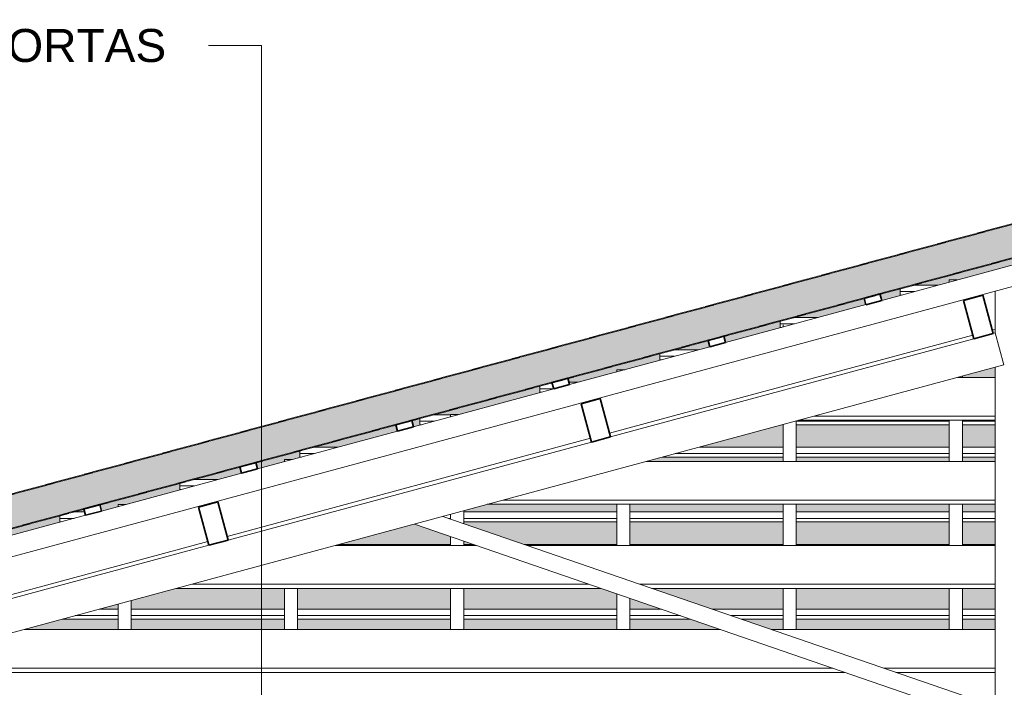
# Model space of a CAD drawing. Header units: millimetres. Extents: x -32613 to 52917, y -2150 to 8528.
# Tile 21 of 256: x 15773 to 18756, y 5299 to 7321. Entities that reach past the tile are written whole.
import ezdxf

# ---------------------------------------------------------------- set-up
doc = ezdxf.new("R2010")
doc.units = ezdxf.units.MM
doc.linetypes.add('_Tracejado médio', pattern=[4, 3, -1])
for name, color, linetype, lineweight in [('A-GENM', 13, 'Continuous', 18), ('A-GLAZ-CWMG', 51, 'Continuous', 18), ('A-ROOF', 132, 'Continuous', 25), ('A-ROOF-PATT', 132, 'Continuous', 25), ('G-ANNO-TEXT', 231, 'Continuous', 9)]:
    doc.layers.add(name, color=color, linetype=linetype, lineweight=lineweight)
doc.styles.add('Arial_3', font='arial.ttf', dxfattribs={"height": 100})

# ---------------------------------------------------------------- blocks, each defined once
blk = doc.blocks.new('Rectangular Mullion - 6x12 cm-3934083-CORTE B - MANTER _ DEMOLIR')
at = {"layer": 'A-GLAZ-CWMG'}
for p, q in [((-105.4, 5728.7), (322.7, 5728.7)), ((476.3, 5728.7), (1893.8, 5728.7)), ((663.3, 5611.5), (-539.8, 5611.5)), ((1893.8, 5611.5), (816.9, 5611.5)), ((-586.9, 5598.7), (700.2, 5598.7)), ((853.8, 5598.7), (1893.8, 5598.7))]:
    blk.add_line(p, q, dxfattribs=at)
blk = doc.blocks.new('Rectangular Mullion - 6x12 cm-3934084-CORTE B - MANTER _ DEMOLIR')
at = {"layer": 'A-GLAZ-CWMG'}
for p, q in [((836.9, 5983.2), (1893.8, 5983.2)), ((355.4, 5853.2), (1893.8, 5853.2)), ((1893.8, 5865.9), (402.5, 5865.9))]:
    blk.add_line(p, q, dxfattribs=at)
blk = doc.blocks.new('Rectangular Mullion - 6x12 cm-3934012-CORTE B - MANTER _ DEMOLIR')
at = {"layer": 'A-GLAZ-CWMG', "lineweight": 35}
for p, q in [((-461, 5860.6), (-519, 5845)), ((-429.8, 5744.8), (-461, 5860.6)), ((-519, 5845), (-487.7, 5729.1)), ((-487.7, 5729.1), (-429.8, 5744.8))]:
    blk.add_line(p, q, dxfattribs=at)
blk = doc.blocks.new('Rectangular Mullion - 2x5 cm-4253628-CORTE B - MANTER _ DEMOLIR')
at = {"layer": 'A-GLAZ-CWMG'}
for p, q in [((-820.5, 5535.7), (-762.9, 5535.7)), ((-722.9, 5535.7), (-259.4, 5535.7)), ((-219.4, 5535.7), (244.1, 5535.7)), ((284.1, 5535.7), (747.5, 5535.7)), ((787.5, 5535.7), (883.4, 5535.7)), ((1037, 5535.7), (1251, 5535.7)), ((1291, 5535.7), (1754.5, 5535.7)), ((1794.5, 5535.7), (1893.8, 5535.7)), ((-932.2, 5505.5), (-762.9, 5505.5)), ((-762.9, 5516.1), (-892.9, 5516.1)), ((-259.4, 5516.1), (-722.9, 5516.1)), ((-722.9, 5505.5), (-259.4, 5505.5)), ((244.1, 5516.1), (-219.4, 5516.1)), ((-219.4, 5505.5), (244.1, 5505.5)), ((747.5, 5516.1), (284.1, 5516.1)), ((284.1, 5505.5), (747.5, 5505.5)), ((940.2, 5516.1), (787.5, 5516.1)), ((787.5, 5505.5), (970.9, 5505.5)), ((1251, 5516.1), (1093.7, 5516.1)), ((1124.5, 5505.5), (1251, 5505.5)), ((1754.5, 5516.1), (1291, 5516.1)), ((1291, 5505.5), (1754.5, 5505.5)), ((1893.8, 5516.1), (1794.5, 5516.1)), ((1794.5, 5505.5), (1893.8, 5505.5))]:
    blk.add_line(p, q, dxfattribs=at)
blk = doc.blocks.new('Rectangular Mullion - 2x5 cm-4253648-CORTE B - MANTER _ DEMOLIR')
at = {"layer": 'A-GLAZ-CWMG'}
for p, q in [((-93.4, 5732), (244.1, 5732)), ((284.1, 5732), (313.3, 5732)), ((466.9, 5732), (747.5, 5732)), ((787.5, 5732), (1251, 5732)), ((1291, 5732), (1754.5, 5732)), ((1794.5, 5732), (1893.8, 5732))]:
    blk.add_line(p, q, dxfattribs=at)
blk = doc.blocks.new('Rectangular Mullion - 2x5 cm-4253649-CORTE B - MANTER _ DEMOLIR')
at = {"layer": 'A-GLAZ-CWMG'}
for p, q in [((-939.3, 5810.6), (-939.3, 5819.5)), ((-900, 5830.1), (-864.1, 5830.1)), ((284.1, 5830.1), (747.5, 5830.1)), ((787.5, 5830.1), (1251, 5830.1)), ((1291, 5830.1), (1754.5, 5830.1)), ((1794.5, 5830.1), (1893.8, 5830.1)), ((-939.3, 5800), (-939.3, 5810.6)), ((-895.7, 5810.6), (-939.3, 5810.6)), ((-939.3, 5800), (-935, 5800)), ((244.1, 5810.6), (238.6, 5810.6)), ((747.5, 5810.6), (284.1, 5810.6)), ((284.1, 5800), (747.5, 5800)), ((1251, 5810.6), (787.5, 5810.6)), ((787.5, 5800), (1251, 5800)), ((1754.5, 5810.6), (1291, 5810.6)), ((1291, 5800), (1754.5, 5800)), ((1893.8, 5810.6), (1794.5, 5810.6)), ((1794.5, 5800), (1893.8, 5800))]:
    blk.add_line(p, q, dxfattribs=at)
blk = doc.blocks.new('Rectangular Mullion - 2x5 cm-4253650-CORTE B - MANTER _ DEMOLIR')
at = {"layer": 'A-GLAZ-CWMG'}
for p, q in [((-575.7, 5908.7), (-575.7, 5917.7)), ((-575.7, 5898.1), (-575.7, 5908.7)), ((-532.2, 5908.7), (-575.7, 5908.7)), ((-536.5, 5928.3), (-459.8, 5928.3)), ((-575.7, 5898.1), (-571.5, 5898.1))]:
    blk.add_line(p, q, dxfattribs=at)
blk = doc.blocks.new('Rectangular Mullion - 2x5 cm-4253651-CORTE B - MANTER _ DEMOLIR')
at = {"layer": 'A-GLAZ-CWMG'}
for p, q in [((-172.9, 6026.4), (-96.3, 6026.4)), ((997.2, 6026.4), (1251, 6026.4)), ((1291, 6026.4), (1754.5, 6026.4)), ((1794.5, 6026.4), (1893.8, 6026.4)), ((-212.2, 6006.9), (-212.2, 6015.8)), ((-212.2, 5996.3), (-212.2, 6006.9)), ((-168.7, 6006.9), (-212.2, 6006.9)), ((-212.2, 5996.3), (-207.9, 5996.3)), ((885.5, 5996.3), (1251, 5996.3)), ((1251, 6006.9), (924.8, 6006.9)), ((1754.5, 6006.9), (1291, 6006.9)), ((1291, 5996.3), (1754.5, 5996.3)), ((1893.8, 6006.9), (1794.5, 6006.9)), ((1794.5, 5996.3), (1893.8, 5996.3))]:
    blk.add_line(p, q, dxfattribs=at)
blk = doc.blocks.new('Rectangular Mullion - 2x5 cm-4253652-CORTE B - MANTER _ DEMOLIR')
at = {"layer": 'A-GLAZ-CWMG'}
for p, q in [((151.3, 6105), (151.3, 6114)), ((190.6, 6124.6), (244.1, 6124.6)), ((151.3, 6094.4), (151.3, 6105)), ((194.9, 6105), (151.3, 6105)), ((151.3, 6094.4), (155.6, 6094.4)), ((1249, 6094.4), (1251, 6094.4)), ((1754.5, 6105), (1291, 6105)), ((1291, 6094.4), (1754.5, 6094.4)), ((1893.8, 6105), (1794.5, 6105)), ((1794.5, 6094.4), (1893.8, 6094.4))]:
    blk.add_line(p, q, dxfattribs=at)
blk = doc.blocks.new('Rectangular Mullion - 2x5 cm-4253653-CORTE B - MANTER _ DEMOLIR')
at = {"layer": 'A-GLAZ-CWMG'}
for p, q in [((514.9, 6203.2), (514.9, 6212.1)), ((602.8, 6222.7), (630.8, 6222.7)), ((514.9, 6192.6), (514.9, 6203.2)), ((556.3, 6203.2), (514.9, 6203.2)), ((514.9, 6192.6), (519.1, 6192.6))]:
    blk.add_line(p, q, dxfattribs=at)
blk = doc.blocks.new('Rectangular Mullion - 2x5 cm-4253654-CORTE B - MANTER _ DEMOLIR')
at = {"layer": 'A-GLAZ-CWMG'}
for p, q in [((878.4, 6301.4), (878.4, 6310.3)), ((878.4, 6290.8), (878.4, 6301.4)), ((921.9, 6301.4), (878.4, 6301.4)), ((917.7, 6320.9), (994.3, 6320.9)), ((3022, 6320.9), (3104.4, 6320.9)), ((3146.8, 6301.4), (3100.2, 6301.4)), ((3146.8, 6310.3), (3146.8, 6301.4)), ((3146.8, 6301.4), (3146.8, 6290.8)), ((878.4, 6290.8), (882.7, 6290.8)), ((3142.6, 6290.8), (3146.8, 6290.8))]:
    blk.add_line(p, q, dxfattribs=at)
blk = doc.blocks.new('Rectangular Mullion - 2x5 cm-4253655-CORTE B - MANTER _ DEMOLIR')
at = {"layer": 'A-GLAZ-CWMG'}
for p, q in [((1281.2, 6419.1), (1357.8, 6419.1)), ((2629.4, 6419.1), (2711.8, 6419.1)), ((1241.9, 6399.5), (1241.9, 6408.5)), ((1241.9, 6388.9), (1241.9, 6399.5)), ((1285.5, 6399.5), (1241.9, 6399.5)), ((1241.9, 6388.9), (1246.2, 6388.9)), ((2754.2, 6399.5), (2707.6, 6399.5)), ((2750, 6388.9), (2754.2, 6388.9)), ((2754.2, 6408.5), (2754.2, 6399.5)), ((2754.2, 6399.5), (2754.2, 6388.9))]:
    blk.add_line(p, q, dxfattribs=at)
blk = doc.blocks.new('Rectangular Mullion - 2x5 cm-4253656-CORTE B - MANTER _ DEMOLIR')
at = {"layer": 'A-GLAZ-CWMG'}
for p, q in [((1605.5, 6497.7), (1605.5, 6506.6)), ((1644.7, 6517.2), (1721.4, 6517.2)), ((2236.8, 6517.2), (2319.2, 6517.2)), ((2361.6, 6506.6), (2361.6, 6497.7)), ((1605.5, 6487.1), (1605.5, 6497.7)), ((1649, 6497.7), (1605.5, 6497.7)), ((1605.5, 6487.1), (1609.7, 6487.1)), ((2361.6, 6497.7), (2315, 6497.7)), ((2357.4, 6487.1), (2361.6, 6487.1)), ((2361.6, 6497.7), (2361.6, 6487.1))]:
    blk.add_line(p, q, dxfattribs=at)
blk = doc.blocks.new('Rectangular Mullion - 2x5 cm-3925777-CORTE B - MANTER _ DEMOLIR')
at = {"layer": 'A-GLAZ-CWMG', "lineweight": 35}
for p, q in [((-818.3, 5852.2), (-866.5, 5839.2)), ((-813.1, 5832.9), (-818.3, 5852.2)), ((-866.5, 5839.2), (-861.3, 5819.9)), ((-861.3, 5819.9), (-813.1, 5832.9))]:
    blk.add_line(p, q, dxfattribs=at)
blk = doc.blocks.new('Rectangular Mullion - 2x5 cm-4253658-CORTE B - MANTER _ DEMOLIR')
at = {"layer": 'A-GLAZ-CWMG', "lineweight": 35}
for p, q in [((-345.7, 5979.8), (-394, 5966.8)), ((-394, 5966.8), (-388.7, 5947.5)), ((-340.5, 5960.5), (-345.7, 5979.8)), ((-388.7, 5947.5), (-340.5, 5960.5))]:
    blk.add_line(p, q, dxfattribs=at)
blk = doc.blocks.new('Rectangular Mullion - 2x5 cm-3925782-CORTE B - MANTER _ DEMOLIR')
at = {"layer": 'A-GLAZ-CWMG', "lineweight": 35}
for p, q in [((126.9, 6107.4), (78.6, 6094.4)), ((78.6, 6094.4), (83.8, 6075.1)), ((83.8, 6075.1), (132.1, 6088.1)), ((132.1, 6088.1), (126.9, 6107.4))]:
    blk.add_line(p, q, dxfattribs=at)
blk = doc.blocks.new('Rectangular Mullion - 2x5 cm-4253659-CORTE B - MANTER _ DEMOLIR')
at = {"layer": 'A-GLAZ-CWMG', "lineweight": 35}
for p, q in [((599.5, 6235), (551.2, 6222)), ((604.7, 6215.7), (599.5, 6235)), ((551.2, 6222), (556.4, 6202.7)), ((556.4, 6202.7), (604.7, 6215.7))]:
    blk.add_line(p, q, dxfattribs=at)
blk = doc.blocks.new('Rectangular Mullion - 2x5 cm-3925787-CORTE B - MANTER _ DEMOLIR')
at = {"layer": 'A-GLAZ-CWMG', "lineweight": 35}
for p, q in [((1072.1, 6362.6), (1023.8, 6349.6)), ((1077.3, 6343.3), (1072.1, 6362.6)), ((1023.8, 6349.6), (1029, 6330.3)), ((1029, 6330.3), (1077.3, 6343.3))]:
    blk.add_line(p, q, dxfattribs=at)
blk = doc.blocks.new('Rectangular Mullion - 2x5 cm-4253660-CORTE B - MANTER _ DEMOLIR')
at = {"layer": 'A-GLAZ-CWMG', "lineweight": 35}
for p, q in [((1544.7, 6490.2), (1496.4, 6477.2)), ((1496.4, 6477.2), (1501.6, 6457.8)), ((1549.9, 6470.9), (1544.7, 6490.2)), ((1501.6, 6457.8), (1549.9, 6470.9))]:
    blk.add_line(p, q, dxfattribs=at)
blk = doc.blocks.new('Rectangular Mullion - 6x12 cm-3934085-CORTE B - MANTER _ DEMOLIR')
at = {"layer": 'A-GLAZ-CWMG'}
for p, q in [((1779.2, 6237.6), (1893.8, 6237.6)), ((2043.8, 6237.6), (2180.1, 6237.6)), ((1893.8, 6120.3), (1344.8, 6120.3)), ((2649.2, 6120.3), (2043.8, 6120.3)), ((1297.7, 6107.6), (1893.8, 6107.6)), ((2043.8, 6107.6), (2700.1, 6107.6))]:
    blk.add_line(p, q, dxfattribs=at)
blk = doc.blocks.new('Rectangular Mullion - 6x12 cm-3934014-CORTE B - MANTER _ DEMOLIR')
at = {"layer": 'A-GLAZ-CWMG', "lineweight": 35}
for p, q in [((697.5, 6173.4), (639.5, 6157.8)), ((728.8, 6057.6), (697.5, 6173.4)), ((639.5, 6157.8), (670.8, 6041.9)), ((670.8, 6041.9), (728.8, 6057.6))]:
    blk.add_line(p, q, dxfattribs=at)
blk = doc.blocks.new('Rectangular Mullion - 4x6_3-3931016-CORTE B - MANTER _ DEMOLIR')
at = {"layer": 'A-GLAZ-CWMG'}
for p, q in [((1774.5, 6532.7), (1754.5, 6532.7)), ((1754.5, 6532.7), (1754.5, 6526.2)), ((1778.9, 6532.7), (1774.5, 6532.7)), ((1794.5, 6237.6), (1794.5, 6241.7)), ((1754.5, 5983.2), (1754.5, 6107.6)), ((1794.5, 5983.2), (1794.5, 6107.6)), ((1754.5, 5728.7), (1754.5, 5853.2)), ((1794.5, 5728.7), (1794.5, 5853.2)), ((1754.5, 5474.3), (1754.5, 5598.7)), ((1794.5, 5474.3), (1794.5, 5598.7))]:
    blk.add_line(p, q, dxfattribs=at)
blk = doc.blocks.new('Rectangular Mullion - 4x6_3-3931017-CORTE B - MANTER _ DEMOLIR')
at = {"layer": 'A-GLAZ-CWMG'}
for p, q in [((1251, 6396.8), (1251, 6390.2)), ((1251, 5983.2), (1251, 6095)), ((1291, 5983.2), (1291, 6105.8)), ((1251, 5728.7), (1251, 5853.2)), ((1291, 5728.7), (1291, 5853.2)), ((1251, 5474.3), (1251, 5598.7)), ((1291, 5474.3), (1291, 5598.7))]:
    blk.add_line(p, q, dxfattribs=at)
blk = doc.blocks.new('Rectangular Mullion - 4x6_3-3931018-CORTE B - MANTER _ DEMOLIR')
at = {"layer": 'A-GLAZ-CWMG'}
for p, q in [((767.5, 6260.8), (747.5, 6260.8)), ((747.5, 6260.8), (747.5, 6254.3)), ((771.9, 6260.8), (767.5, 6260.8)), ((747.5, 5728.7), (747.5, 5853.2)), ((787.5, 5728.7), (787.5, 5853.2)), ((747.5, 5474.3), (747.5, 5582.4)), ((787.5, 5474.3), (787.5, 5568.7))]:
    blk.add_line(p, q, dxfattribs=at)
blk = doc.blocks.new('Rectangular Mullion - 4x6_3-3931019-CORTE B - MANTER _ DEMOLIR')
at = {"layer": 'A-GLAZ-CWMG'}
for p, q in [((264.1, 6124.9), (244.1, 6124.9)), ((244.1, 6124.9), (244.1, 6118.3)), ((268.4, 6124.9), (264.1, 6124.9)), ((244.1, 5808.7), (244.1, 5823.1)), ((284.1, 5794.9), (284.1, 5833.9)), ((244.1, 5728.7), (244.1, 5755.8)), ((284.1, 5728.7), (284.1, 5742)), ((244.1, 5474.3), (244.1, 5598.7)), ((284.1, 5474.3), (284.1, 5598.7))]:
    blk.add_line(p, q, dxfattribs=at)
blk = doc.blocks.new('Rectangular Mullion - 4x6_3-3931020-CORTE B - MANTER _ DEMOLIR')
at = {"layer": 'A-GLAZ-CWMG'}
for p, q in [((-239.4, 5989), (-259.4, 5989)), ((-259.4, 5989), (-259.4, 5982.4)), ((-235.1, 5989), (-239.4, 5989)), ((-259.4, 5474.3), (-259.4, 5598.7)), ((-219.4, 5474.3), (-219.4, 5598.7))]:
    blk.add_line(p, q, dxfattribs=at)
blk = doc.blocks.new('Rectangular Mullion - 4x6_3-3931021-CORTE B - MANTER _ DEMOLIR')
at = {"layer": 'A-GLAZ-CWMG'}
for p, q in [((-742.9, 5853), (-762.9, 5853)), ((-762.9, 5853), (-762.9, 5846.4)), ((-738.6, 5853), (-742.9, 5853)), ((-762.9, 5474.3), (-762.9, 5551.2)), ((-722.9, 5474.3), (-722.9, 5562))]:
    blk.add_line(p, q, dxfattribs=at)
blk = doc.blocks.new('Rectangular Mullion - 4x6_3-3931031-CORTE B - MANTER _ DEMOLIR')
at = {"layer": 'A-GLAZ-CWMG'}
for p, q in [((1549.9, 6470.9), (1974.2, 6585.5)), ((-2735.3, 5248.7), (1990.6, 6524.6)), ((1077.3, 6343.3), (1501.6, 6457.9)), ((604.7, 6215.7), (1029, 6330.3)), ((132.1, 6088.1), (556.4, 6202.7)), ((-340.5, 5960.5), (83.8, 6075.1)), ((-813.1, 5832.9), (-388.7, 5947.5)), ((-1285.7, 5705.3), (-861.3, 5819.9))]:
    blk.add_line(p, q, dxfattribs=at)
blk = doc.blocks.new('Rectangular Mullion - 6x12 cm-4082038-CORTE B - MANTER _ DEMOLIR')
at = {"layer": 'A-GLAZ-CWMG'}
for p, q in [((-1047.8, 5474.3), (1061.6, 5474.3)), ((1215.2, 5474.3), (1893.8, 5474.3)), ((-1529.2, 5344.3), (1439.1, 5344.3)), ((1402.2, 5357), (-1482.1, 5357)), ((1893.8, 5357), (1555.8, 5357)), ((1592.7, 5344.3), (1893.8, 5344.3))]:
    blk.add_line(p, q, dxfattribs=at)
blk = doc.blocks.new('Rectangular Mullion - 6x12 cm-3934023-CORTE B - MANTER _ DEMOLIR')
at = {"layer": 'A-GLAZ-CWMG', "lineweight": 35}
for p, q in [((1856, 6486.2), (1798.1, 6470.6)), ((1887.3, 6370.4), (1856, 6486.2)), ((1798.1, 6470.6), (1829.3, 6354.7)), ((1829.3, 6354.7), (1887.3, 6370.4))]:
    blk.add_line(p, q, dxfattribs=at)
blk = doc.blocks.new('Rectangular Mullion - 6x12 cm 2-3934092-CORTE B - MANTER _ DEMOLIR')
at = {"layer": 'A-GLAZ-CWMG'}
blk.add_line((1826.3, 6365.9), (893.2, 6114), dxfattribs=at)
blk = doc.blocks.new('Rectangular Mullion - 6x12 cm 2-3934093-CORTE B - MANTER _ DEMOLIR')
at = {"layer": 'A-GLAZ-CWMG'}
for p, q in [((893.2, 6114), (725.7, 6068.7)), ((667.8, 6053.1), (-49.1, 5859.5))]:
    blk.add_line(p, q, dxfattribs=at)
blk = doc.blocks.new('Rectangular Mullion - 6x12 cm 2-V17-CORTE B - MANTER _ DEMOLIR')
at = {"layer": 'A-GLAZ-CWMG'}
for p, q in [((-49.1, 5859.5), (-432.8, 5755.9)), ((-490.7, 5740.3), (-991.4, 5605.1))]:
    blk.add_line(p, q, dxfattribs=at)
blk = doc.blocks.new('Rectangular Mullion - 6x12 cm 2-4082034-CORTE B - MANTER _ DEMOLIR')
at = {"layer": 'A-GLAZ-CWMG'}
for p, q in [((-991.4, 5605.1), (-1591.3, 5443.1)), ((-1649.2, 5427.5), (-1933.7, 5350.7))]:
    blk.add_line(p, q, dxfattribs=at)
blk = doc.blocks.new('Rectangular Mullion - 6x12 cm 2-3934095-CORTE B - MANTER _ DEMOLIR')
at = {"layer": 'A-GLAZ-CWMG'}
for p, q in [((1969, 6506.3), (1969, 6518.8)), ((1893.8, 6384.1), (1884.2, 6381.5))]:
    blk.add_line(p, q, dxfattribs=at)
blk = doc.blocks.new('tesoura - tesoura-4026580-CORTE B - MANTER _ DEMOLIR')
at = {"layer": 'A-GENM'}
for p, q in [((1893.8, 6498.5), (1893.8, 6372.1)), ((1829.3, 6354.7), (728.8, 6057.6)), ((1893.8, 6372.1), (1887.3, 6370.4)), ((1919.8, 6275.6), (1893.8, 6372.1)), ((-2257.2, 5147.8), (1919.8, 6275.6)), ((1893.8, 6268.5), (1893.8, 5147.8)), ((670.8, 6041.9), (-429.8, 5744.8)), ((1893.8, 5240.7), (220.6, 5816.8)), ((134.5, 5793.5), (1893.8, 5187.8)), ((-487.7, 5729.1), (-1588.3, 5432))]:
    blk.add_line(p, q, dxfattribs=at)

msp = doc.modelspace()

# ---------------------------------------------------------------- hatches: boundary and pattern name
at = {"layer": 'A-ROOF-PATT', "lineweight": 18}
h = msp.add_hatch(color=21, dxfattribs=at)
h.paths.add_polyline_path([(35958.263, 5328.7), (35980.459, 5425.206), (32795.483, 6157.751), (29306.485, 5425.061), (29326.707, 5328.765), (29335.037, 5328.876), (32794.507, 6055.365), (35953.918, 5328.7)], flags=0)
h.paths.add_polyline_path([(23907.309, 5328.765), (23910.387, 5328.876), (23934.434, 5425.061), (18802.37, 6708.077), (14050.459, 5425.061), (14076.459, 5328.765), (14077.439, 5328.765), (18803.338, 6604.758), (23906.864, 5328.876)], flags=0)
at = {"layer": 'A-ROOF-PATT'}
h = msp.add_hatch(color=254, dxfattribs=at)
h.paths.add_polyline_path([(14475.15, 5431.887), (14536.024, 5431.887), (14808.763, 5505.526), (14804.5, 5505.526), (14804.5, 5525.072), (14459.371, 5431.887)], flags=0)
h.paths.add_polyline_path([(17078.399, 5474.313), (17078.399, 5505.526), (16614.906, 5505.526), (16614.906, 5474.313), (16968.869, 5474.313)], flags=0)
h.paths.add_polyline_path([(17118.399, 5474.313), (17581.892, 5474.313), (17581.892, 5505.526), (17118.399, 5505.526)], flags=0)
h.paths.add_polyline_path([(20642.852, 5474.313), (21106.346, 5474.313), (21106.346, 5505.526), (20642.852, 5505.526)], flags=0)
h.paths.add_polyline_path([(20602.852, 5474.313), (20602.852, 5505.526), (20139.359, 5505.526), (20139.359, 5474.313), (20317.064, 5474.313)], flags=0)
h.paths.add_polyline_path([(30124.814, 5474.313), (30166.832, 5483.137), (30165.231, 5490.759), (30105.909, 5490.759), (30045.188, 5478.008), (30045.188, 5474.313)], flags=0)
h.paths.add_polyline_path([(30431.357, 5474.313), (30441.183, 5474.313), (30589.819, 5505.526), (30579.993, 5505.526), (30463.547, 5481.073)], flags=0)
h.paths.add_polyline_path([(23325.117, 5474.313), (23259.332, 5490.759), (23181.151, 5490.759), (23181.151, 5505.526), (23160.319, 5505.526), (23160.319, 5494.917), (23242.735, 5474.313)], flags=0)
h.paths.add_polyline_path([(31679.706, 5474.313), (31679.706, 5505.526), (31660.289, 5505.526), (31511.653, 5474.313), (31535.935, 5474.313)], flags=0)
h.paths.add_polyline_path([(31719.706, 5474.313), (31889.001, 5474.313), (31798.351, 5505.526), (31719.706, 5505.526)], flags=0)
h.paths.add_polyline_path([(22479.881, 5474.313), (22523.76, 5474.313), (22471.845, 5487.291), (22469.349, 5476.946)], flags=0)
h.paths.add_polyline_path([(32042.579, 5474.313), (32183.199, 5474.313), (32183.199, 5505.526), (31951.928, 5505.526), (32000.893, 5488.666)], flags=0)
h.paths.add_polyline_path([(32223.199, 5474.313), (32686.692, 5474.313), (32686.692, 5505.526), (32223.199, 5505.526)], flags=0)
h.paths.add_polyline_path([(35320.819, 5474.313), (35249.313, 5490.759), (35244.159, 5490.759), (35244.159, 5474.313)], flags=0)
h.paths.add_polyline_path([(32871.163, 5474.313), (33190.186, 5474.313), (33190.186, 5505.526), (32871.163, 5505.526)], flags=0)
h.paths.add_polyline_path([(22067.57, 5474.313), (21942.716, 5505.526), (21649.839, 5505.526), (21649.839, 5474.313), (22037.333, 5474.313)], flags=0)
h.paths.add_polyline_path([(33230.186, 5474.313), (33549.747, 5474.313), (33640.398, 5505.526), (33230.186, 5505.526)], flags=0)
h.paths.add_polyline_path([(21609.839, 5474.313), (21609.839, 5505.526), (21146.346, 5505.526), (21146.346, 5474.313), (21546.941, 5474.313)], flags=0)
h.paths.add_polyline_path([(16111.412, 5474.313), (16574.906, 5474.313), (16574.906, 5505.526), (16111.412, 5505.526), (16111.412, 5497.715)], flags=0)
h.paths.add_polyline_path([(16071.412, 5474.313), (16071.412, 5505.526), (15902.191, 5505.526), (15786.585, 5474.313), (16012.496, 5474.313)], flags=0)
h.paths.add_polyline_path([(20099.359, 5474.313), (20099.359, 5505.526), (19800.916, 5505.526), (19710.265, 5474.313)], flags=0)
h.paths.add_polyline_path([(17621.892, 5474.313), (17895.941, 5474.313), (17805.291, 5505.526), (17621.892, 5505.526)], flags=0)
h.paths.add_polyline_path([(18049.519, 5474.313), (18085.386, 5474.313), (18085.386, 5505.526), (17958.868, 5505.526)], flags=0)
h.paths.add_polyline_path([(18125.386, 5474.313), (18588.879, 5474.313), (18588.879, 5505.526), (18125.386, 5505.526)], flags=0)
h.paths.add_polyline_path([(18628.879, 5474.313), (18728.103, 5474.313), (18728.103, 5505.526), (18628.879, 5505.526), (18628.879, 5490.497)], flags=0)
h.paths.add_polyline_path([(34449.147, 5474.313), (34313.437, 5505.526), (34269.902, 5505.526), (34405.613, 5474.313)], flags=0)
h.paths.add_polyline_path([(18878.103, 5474.313), (19092.372, 5474.313), (19092.372, 5505.526), (18878.103, 5505.526), (18878.103, 5500.879)], flags=0)
h.paths.add_polyline_path([(33733.679, 5474.313), (33959.478, 5474.313), (33823.768, 5505.526), (33793.975, 5505.526), (33733.679, 5484.764)], flags=0)
h.paths.add_polyline_path([(19556.688, 5474.313), (19595.866, 5487.803), (19595.866, 5505.526), (19132.372, 5505.526), (19132.372, 5474.313)], flags=0)
h.paths.add_polyline_path([(35204.159, 5480.497), (35204.159, 5490.759), (35163.703, 5490.759), (35163.703, 5505.526), (35128.368, 5505.526), (35128.368, 5497.929), (35163.703, 5489.802)], flags=0)
h.paths.add_polyline_path([(22411.055, 5491.519), (22413.636, 5501.844), (22398.906, 5505.526), (22355.027, 5505.526)], flags=0)
h.paths.add_polyline_path([(30215.765, 5493.412), (30273.449, 5505.526), (30213.221, 5505.526)], flags=0)
h.paths.add_polyline_path([(19635.866, 5501.576), (19647.338, 5505.526), (19635.866, 5505.526)], flags=0)
h.paths.add_polyline_path([(23120.319, 5504.917), (23120.319, 5505.526), (23117.881, 5505.526)], flags=0)
h.paths.add_polyline_path([(32223.199, 5535.672), (32686.692, 5535.672), (32686.692, 5598.743), (32223.199, 5598.743), (32223.199, 5543.569)], flags=0)
h.paths.add_polyline_path([(18628.879, 5535.672), (18728.103, 5535.672), (18728.103, 5598.743), (18628.879, 5598.743)], flags=0)
h.paths.add_polyline_path([(20099.359, 5535.672), (20099.359, 5598.743), (20071.638, 5598.743), (19888.467, 5535.672)], flags=0)
h.paths.add_polyline_path([(32871.163, 5535.672), (33190.186, 5535.672), (33190.186, 5598.743), (32871.163, 5598.743)], flags=0)
h.paths.add_polyline_path([(22278.321, 5535.672), (22153.332, 5566.92), (22153.332, 5555.95), (22234.442, 5535.672)], flags=0)
h.paths.add_polyline_path([(20701.85, 5535.672), (21106.346, 5535.672), (21106.346, 5598.743), (20642.852, 5598.743), (20642.852, 5535.672)], flags=0)
h.paths.add_polyline_path([(18472.249, 5535.672), (18588.879, 5535.672), (18588.879, 5598.743), (18125.386, 5598.743), (18125.386, 5535.672)], flags=0)
h.paths.add_polyline_path([(19702.126, 5535.672), (19734.889, 5535.672), (19918.06, 5598.743), (19635.866, 5598.743), (19635.866, 5535.672)], flags=0)
h.paths.add_polyline_path([(33230.186, 5535.672), (33692.697, 5535.672), (33418.476, 5598.743), (33230.186, 5598.743)], flags=0)
h.paths.add_polyline_path([(21822.131, 5535.672), (21649.839, 5578.746), (21649.839, 5535.672)], flags=0)
h.paths.add_polyline_path([(21609.839, 5535.672), (21609.839, 5588.746), (21569.848, 5598.743), (21146.346, 5598.743), (21146.346, 5535.672), (21546.941, 5535.672)], flags=0)
h.paths.add_polyline_path([(31864.377, 5535.672), (32183.199, 5535.672), (32183.199, 5598.743), (32104.18, 5598.743), (31841.444, 5543.569), (31859.565, 5537.33)], flags=0)
h.paths.add_polyline_path([(14843.763, 5535.672), (14920.416, 5535.672), (15027.827, 5564.673), (15022.619, 5583.963), (14900.605, 5551.02)], flags=0)
h.paths.add_polyline_path([(16071.412, 5535.672), (16071.412, 5551.216), (16013.844, 5535.672)], flags=0)
h.paths.add_polyline_path([(20139.359, 5535.672), (20602.852, 5535.672), (20602.852, 5598.743), (20139.359, 5598.743), (20139.359, 5553.416)], flags=0)
h.paths.add_polyline_path([(16627.434, 5535.672), (17078.399, 5535.672), (17078.399, 5598.743), (16614.906, 5598.743), (16614.906, 5535.672)], flags=0)
h.paths.add_polyline_path([(35026.612, 5535.672), (35035.669, 5535.672), (35036.56, 5539.547), (34831.617, 5586.829), (34746.006, 5586.829), (34746.006, 5589.559), (34735.459, 5589.559), (34735.459, 5588.298), (34964.266, 5535.672)], flags=0)
h.paths.add_polyline_path([(34138.831, 5535.672), (34182.366, 5535.672), (34114.791, 5551.215), (34112.604, 5541.705)], flags=0)
h.paths.add_polyline_path([(23079.678, 5535.672), (23019.002, 5550.842), (23015.209, 5535.672), (23055.027, 5535.672)], flags=0)
h.paths.add_polyline_path([(30319.782, 5535.672), (30417.003, 5535.672), (30513.506, 5555.938), (30513.506, 5576.355), (30336.888, 5539.265)], flags=0)
h.paths.add_polyline_path([(30723.546, 5535.672), (30733.373, 5535.672), (30989.975, 5589.559), (30980.149, 5589.559), (30731.437, 5537.33)], flags=0)
h.paths.add_polyline_path([(16574.906, 5535.672), (16574.906, 5598.743), (16247.439, 5598.743), (16111.412, 5562.016), (16111.412, 5535.672), (16418.363, 5535.672)], flags=0)
h.paths.add_polyline_path([(18085.386, 5535.672), (18085.386, 5598.743), (17688.146, 5598.743), (17871.317, 5535.672)], flags=0)
h.paths.add_polyline_path([(18878.103, 5535.672), (19092.372, 5535.672), (19092.372, 5598.743), (18878.103, 5598.743)], flags=0)
h.paths.add_polyline_path([(17242.372, 5535.672), (17581.892, 5535.672), (17581.892, 5582.448), (17534.568, 5598.743), (17118.399, 5598.743), (17118.399, 5535.672)], flags=0)
h.paths.add_polyline_path([(17621.892, 5535.672), (17717.74, 5535.672), (17621.892, 5568.675)], flags=0)
h.paths.add_polyline_path([(19595.866, 5535.672), (19595.866, 5598.743), (19132.372, 5598.743), (19132.372, 5535.672)], flags=0)
h.paths.add_polyline_path([(22965.648, 5543.584), (22970.494, 5562.968), (22928.736, 5573.408), (22928.736, 5552.812), (22965.644, 5543.586)], flags=0)
h.paths.add_polyline_path([(34054.13, 5555.154), (34056.318, 5564.664), (33908.145, 5598.743), (33864.61, 5598.743), (34029.68, 5560.777)], flags=0)
h.paths.add_polyline_path([(22888.736, 5562.812), (22888.736, 5583.408), (22875.051, 5586.829), (22796.87, 5586.829), (22796.87, 5589.559), (22781.75, 5589.559), (22796.87, 5585.779)], flags=0)
h.paths.add_polyline_path([(30553.506, 5564.338), (30605.407, 5575.237), (30602.973, 5586.829), (30563.386, 5586.829), (30553.506, 5584.755)], flags=0)
h.paths.add_polyline_path([(22113.332, 5565.95), (22113.332, 5576.92), (22026.037, 5598.743), (21982.158, 5598.743), (22090.562, 5571.642)], flags=0)
h.paths.add_polyline_path([(15076.098, 5577.707), (15172.294, 5603.679), (15168.031, 5603.679), (15168.031, 5623.225), (15070.89, 5596.997)], flags=0)
h.paths.add_polyline_path([(30654.34, 5585.513), (30673.605, 5589.559), (30656.459, 5589.559), (30656.459, 5586.829), (30654.063, 5586.829)], flags=0)
h.paths.add_polyline_path([(15207.294, 5633.826), (15283.947, 5633.826), (15500.417, 5692.273), (15495.209, 5711.563), (15397.557, 5685.197)], flags=0)
h.paths.add_polyline_path([(34111.732, 5731.979), (34115.895, 5731.979), (34120.116, 5750.329), (34168.844, 5739.122), (34167.201, 5731.979), (34200.531, 5731.979), (34111.732, 5752.403), (34111.732, 5737.332)], flags=0)
h.paths.add_polyline_path([(20701.85, 5731.979), (21036.905, 5731.979), (20764.877, 5799.986), (20656.089, 5799.986), (20642.852, 5795.428), (20642.852, 5731.979)], flags=0)
h.paths.add_polyline_path([(17301.202, 5731.979), (17581.892, 5731.979), (17581.892, 5799.986), (17118.399, 5799.986), (17118.399, 5794.923), (17279.935, 5739.302)], flags=0)
h.paths.add_polyline_path([(17621.892, 5731.979), (18085.386, 5731.979), (18085.386, 5799.986), (17621.892, 5799.986), (17621.892, 5739.258)], flags=0)
h.paths.add_polyline_path([(19702.126, 5731.979), (20099.359, 5731.979), (20099.359, 5799.986), (19635.866, 5799.986), (19635.866, 5731.979)], flags=0)
h.paths.add_polyline_path([(15647.477, 5731.979), (15899.355, 5799.986), (15895.092, 5799.986), (15895.092, 5819.531), (15570.824, 5731.979)], flags=0)
h.paths.add_polyline_path([(20139.359, 5731.979), (20305.005, 5731.979), (20502.511, 5799.986), (20139.359, 5799.986), (20139.359, 5739.302)], flags=0)
h.paths.add_polyline_path([(21493.094, 5731.979), (21307.674, 5778.334), (21305.093, 5768.01), (21449.215, 5731.979)], flags=0)
h.paths.add_polyline_path([(20602.852, 5731.979), (20602.852, 5781.655), (20458.583, 5731.979)], flags=0)
h.paths.add_polyline_path([(18878.103, 5731.979), (19092.372, 5731.979), (19092.372, 5799.986), (18878.103, 5799.986), (18878.103, 5739.302)], flags=0)
h.paths.add_polyline_path([(22212.069, 5731.979), (22294.452, 5731.979), (22153.332, 5767.259), (22153.332, 5746.663), (22182.779, 5739.302)], flags=0)
h.paths.add_polyline_path([(18125.386, 5731.979), (18588.879, 5731.979), (18588.879, 5799.986), (18125.386, 5799.986), (18125.386, 5739.302)], flags=0)
h.paths.add_polyline_path([(18728.103, 5731.979), (18728.103, 5799.986), (18628.879, 5799.986), (18628.879, 5731.979)], flags=0)
h.paths.add_polyline_path([(33285.324, 5731.979), (33328.859, 5731.979), (33230.186, 5754.674), (33230.186, 5744.661), (33253.487, 5739.302)], flags=0)
h.paths.add_polyline_path([(19595.866, 5731.979), (19595.866, 5799.986), (19132.372, 5799.986), (19132.372, 5731.979)], flags=0)
h.paths.add_polyline_path([(16740.905, 5731.979), (17078.399, 5731.979), (17078.399, 5755.815), (16968.869, 5793.529), (16768.026, 5739.302)], flags=0)
h.paths.add_polyline_path([(31668.166, 5731.979), (31679.706, 5734.402), (31679.706, 5736.466), (31658.34, 5731.979)], flags=0)
h.paths.add_polyline_path([(17118.399, 5731.979), (17147.624, 5731.979), (17118.399, 5742.042), (17118.399, 5739.302)], flags=0)
h.paths.add_polyline_path([(31351.796, 5731.979), (31482.558, 5759.439), (31478.341, 5778.97), (31254.575, 5731.979)], flags=0)
h.paths.add_polyline_path([(34071.732, 5740.955), (34071.732, 5761.603), (33996.223, 5778.97), (33910.612, 5778.97), (33910.612, 5798.66), (33904.848, 5799.986), (33815.077, 5799.986), (33964.538, 5765.61)], flags=0)
h.paths.add_polyline_path([(31719.706, 5742.802), (31992.009, 5799.986), (31982.182, 5799.986), (31719.706, 5744.866)], flags=0)
h.paths.add_polyline_path([(33190.186, 5753.861), (33190.186, 5763.874), (33033.176, 5799.986), (32989.642, 5799.986)], flags=0)
h.paths.add_polyline_path([(22113.332, 5756.663), (22113.332, 5777.259), (22106.489, 5778.97), (22080.669, 5778.97), (22077.416, 5765.642), (22083.092, 5764.223)], flags=0)
h.paths.add_polyline_path([(31531.49, 5769.715), (31675.639, 5799.986), (31578.418, 5799.986), (31571.414, 5798.515), (31571.414, 5778.97), (31529.547, 5778.97)], flags=0)
h.paths.add_polyline_path([(22028.834, 5777.788), (22028.83, 5778.97), (22028.308, 5778.97), (22028.308, 5798.515), (22022.424, 5799.986), (21940.041, 5799.986), (22028.83, 5777.789)], flags=0)
h.paths.add_polyline_path([(21246.884, 5782.562), (21249.465, 5792.886), (21221.066, 5799.986), (21177.187, 5799.986)], flags=0)
h.paths.add_polyline_path([(20139.359, 5830.132), (20590.063, 5830.132), (20602.852, 5834.536), (20602.852, 5840.492), (20552.153, 5853.167), (20139.359, 5853.167), (20139.359, 5837.987)], flags=0)
h.paths.add_polyline_path([(18728.103, 5830.132), (18728.103, 5853.167), (18628.879, 5853.167), (18628.879, 5830.132)], flags=0)
h.paths.add_polyline_path([(20099.359, 5830.132), (20099.359, 5853.167), (19635.866, 5853.167), (19635.866, 5830.132), (19702.126, 5830.132)], flags=0)
h.paths.add_polyline_path([(19595.866, 5830.132), (19595.866, 5853.167), (19132.372, 5853.167), (19132.372, 5830.132)], flags=0)
h.paths.add_polyline_path([(18588.879, 5830.132), (18588.879, 5853.167), (18125.386, 5853.167), (18125.386, 5830.132), (18472.556, 5830.132)], flags=0)
h.paths.add_polyline_path([(32871.163, 5830.132), (32886.045, 5830.132), (32886.851, 5833.641), (32871.163, 5837.249)], flags=0)
h.paths.add_polyline_path([(19092.372, 5830.132), (19092.372, 5853.167), (18878.103, 5853.167), (18878.103, 5830.132), (19087.188, 5830.132)], flags=0)
h.paths.add_polyline_path([(17118.399, 5830.132), (17581.892, 5830.132), (17581.892, 5853.167), (17189.749, 5853.167), (17118.399, 5833.902)], flags=0)
h.paths.add_polyline_path([(21056.602, 5830.132), (21100.481, 5830.132), (21008.343, 5853.167), (20964.464, 5853.167), (21019.638, 5839.373)], flags=0)
h.paths.add_polyline_path([(32135.562, 5830.132), (32183.199, 5840.136), (32183.199, 5842.2), (32125.736, 5830.132)], flags=0)
h.paths.add_polyline_path([(15934.355, 5830.132), (15970.236, 5830.132), (15967.798, 5839.162)], flags=0)
h.paths.add_polyline_path([(18085.386, 5830.132), (18085.386, 5853.167), (17621.892, 5853.167), (17621.892, 5830.132), (17774.724, 5830.132)], flags=0)
h.paths.add_polyline_path([(33773.778, 5830.132), (33733.679, 5839.355), (33733.679, 5830.132)], flags=0)
h.paths.add_polyline_path([(21819.456, 5830.132), (21872.1, 5830.132), (21872.1, 5837.567), (21846.438, 5843.983), (21764.055, 5843.983)], flags=0)
h.paths.add_polyline_path([(31819.193, 5830.132), (31885.146, 5843.983), (31787.925, 5843.983), (31721.972, 5830.132)], flags=0)
h.paths.add_polyline_path([(16021.278, 5832.905), (16071.412, 5846.441), (16071.412, 5853.012), (16095.749, 5853.012), (16262.886, 5898.139), (16258.623, 5898.139), (16258.623, 5917.685), (16016.07, 5852.195)], flags=0)
h.paths.add_polyline_path([(33657.415, 5836.248), (33659.194, 5843.983), (33623.788, 5843.983), (33657.411, 5836.249)], flags=0)
h.paths.add_polyline_path([(16374.539, 5928.286), (16445.597, 5947.471), (16440.388, 5966.761), (16297.886, 5928.286)], flags=0)
h.paths.add_polyline_path([(16493.868, 5960.505), (16574.906, 5982.385), (16574.906, 5988.956), (16599.242, 5988.956), (16626.417, 5996.293), (16622.154, 5996.293), (16622.154, 6015.838), (16488.66, 5979.795), (16489.468, 5976.799)], flags=0)
h.paths.add_polyline_path([(18085.386, 5983.16), (18085.386, 5996.293), (17719.844, 5996.293), (17671.205, 5983.16), (17774.724, 5983.16)], flags=0)
h.paths.add_polyline_path([(19905.028, 5983.16), (20032.181, 5983.16), (19979.651, 5996.293), (19635.866, 5996.293), (19635.866, 5983.16), (19702.126, 5983.16)], flags=0)
h.paths.add_polyline_path([(21207.346, 5983.16), (21259.746, 5983.16), (21259.746, 5990.656), (21237.198, 5996.293), (21154.815, 5996.293), (21177.363, 5990.656)], flags=0)
h.paths.add_polyline_path([(18125.386, 5983.16), (18588.879, 5983.16), (18588.879, 5996.293), (18125.386, 5996.293)], flags=0)
h.paths.add_polyline_path([(18628.879, 5983.16), (18728.103, 5983.16), (18728.103, 5996.293), (18628.879, 5996.293)], flags=0)
h.paths.add_polyline_path([(19595.866, 5983.16), (19595.866, 5996.293), (19132.372, 5996.293), (19132.372, 5983.16)], flags=0)
h.paths.add_polyline_path([(33055.096, 5983.16), (33055.096, 5995.429), (33051.342, 5996.293), (32961.57, 5996.293), (33018.668, 5983.16)], flags=0)
h.paths.add_polyline_path([(32546.778, 5983.16), (32546.778, 5996.293), (32513.211, 5996.293), (32486.369, 5990.656), (32486.369, 5983.16)], flags=0)
h.paths.add_polyline_path([(19087.188, 5983.16), (19092.372, 5983.16), (19092.372, 5996.293), (18878.103, 5996.293), (18878.103, 5983.16)], flags=0)
h.paths.add_polyline_path([(32586.778, 5991.325), (32610.432, 5996.293), (32586.778, 5996.293)], flags=0)
h.paths.add_polyline_path([(32753.986, 6026.439), (32794.507, 6034.717), (32830.499, 6026.439), (32920.271, 6026.439), (32793.366, 6055.125), (32726.692, 6041.124), (32726.692, 6026.439)], flags=0)
h.paths.add_polyline_path([(18878.103, 6026.439), (19092.372, 6026.439), (19092.372, 6094.446), (18878.103, 6094.446)], flags=0)
h.paths.add_polyline_path([(32686.692, 6026.439), (32686.692, 6032.724), (32656.765, 6026.439)], flags=0)
h.paths.add_polyline_path([(19132.372, 6026.439), (19595.866, 6026.439), (19595.866, 6092.239), (19587.037, 6094.446), (19132.372, 6094.446)], flags=0)
h.paths.add_polyline_path([(18472.249, 6026.439), (18588.879, 6026.439), (18588.879, 6094.446), (18125.386, 6094.446), (18125.386, 6026.439)], flags=0)
h.paths.add_polyline_path([(19635.866, 6026.439), (19859.065, 6026.439), (19635.866, 6082.239)], flags=0)
h.paths.add_polyline_path([(21095.632, 6026.439), (21096.866, 6031.376), (20766.403, 6113.951), (20766.403, 6094.446), (20762.202, 6094.446), (21034.23, 6026.439), (21092.015, 6026.439)], flags=0)
h.paths.add_polyline_path([(18628.879, 6026.439), (18728.103, 6026.439), (18728.103, 6094.446), (18628.879, 6094.446)], flags=0)
h.paths.add_polyline_path([(17831.497, 6026.439), (18085.386, 6026.439), (18085.386, 6094.446), (18083.375, 6094.446)], flags=0)
h.paths.add_polyline_path([(16738.07, 6026.439), (16918.187, 6075.071), (16912.978, 6094.361), (16661.417, 6026.439)], flags=0)
h.paths.add_polyline_path([(16966.458, 6088.104), (16989.947, 6094.446), (16985.684, 6094.446), (16985.536, 6113.951), (16961.25, 6107.394), (16964.746, 6094.446)], flags=0)
h.paths.add_polyline_path([(17078.399, 6124.592), (17078.399, 6124.899), (17102.735, 6124.899), (17353.478, 6192.599), (17349.215, 6192.599), (17349.215, 6212.145), (17024.947, 6124.592)], flags=0)
h.paths.add_polyline_path([(20676.966, 6124.592), (20724, 6124.592), (20676.966, 6136.351), (20674.027, 6124.592)], flags=0)
h.paths.add_polyline_path([(20623.928, 6130.354), (20628.459, 6148.477), (20373.79, 6212.145), (20373.79, 6192.599), (20369.589, 6192.599), (20618.571, 6130.354), (20623.608, 6130.354)], flags=0)
h.paths.add_polyline_path([(17437.146, 6222.745), (17465.131, 6222.745), (17581.892, 6254.271), (17581.892, 6260.842), (17606.229, 6260.842), (17715.643, 6290.752), (17712.746, 6290.752), (17712.746, 6310.298), (17433.84, 6234.993), (17434.857, 6231.223)], flags=0)
h.paths.add_polyline_path([(20249.004, 6222.745), (20331.386, 6222.745), (20208.559, 6253.452), (20203.788, 6234.049), (20215.093, 6231.223)], flags=0)
h.paths.add_polyline_path([(18878.103, 6237.584), (19014.486, 6237.584), (18878.103, 6271.679)], flags=0)
h.paths.add_polyline_path([(18728.103, 6237.584), (18728.103, 6268.523), (18628.879, 6241.732), (18628.879, 6237.584)], flags=0)
h.paths.add_polyline_path([(20155.206, 6246.195), (20160.052, 6265.579), (19981.177, 6310.298), (19981.177, 6290.752), (19976.976, 6290.752), (20115.078, 6256.227), (20139.359, 6256.227), (20139.359, 6250.157), (20155.201, 6246.196)], flags=0)
h.paths.add_polyline_path([(17828.662, 6320.899), (17863.366, 6330.269), (17858.158, 6349.559), (17752.009, 6320.899), (17821.047, 6320.899)], flags=0)
h.paths.add_polyline_path([(19856.391, 6320.899), (19938.773, 6320.899), (19740.152, 6370.554), (19735.381, 6351.151), (19740.152, 6349.958)], flags=0)
h.paths.add_polyline_path([(17911.638, 6343.302), (18080.539, 6388.906), (18076.276, 6388.906), (18076.276, 6408.451), (17906.429, 6362.592), (17910.692, 6346.804)], flags=0)
h.paths.add_polyline_path([(19686.799, 6363.297), (19691.645, 6382.681), (19588.564, 6408.451), (19588.564, 6388.906), (19584.363, 6388.906), (19611.585, 6382.1), (19635.866, 6382.1), (19635.866, 6376.03), (19686.794, 6363.298)], flags=0)
h.paths.add_polyline_path([(19546.16, 6419.052), (19271.745, 6487.656), (19266.974, 6468.253), (19463.777, 6419.052)], flags=0)
h.paths.add_polyline_path([(18192.192, 6419.052), (18335.956, 6457.868), (18330.748, 6477.158), (18115.539, 6419.052), (18160.706, 6419.052)], flags=0)
h.paths.add_polyline_path([(18384.228, 6470.902), (18444.07, 6487.059), (18439.807, 6487.059), (18439.807, 6506.604), (18379.019, 6490.192), (18381.036, 6482.722)], flags=0)
h.paths.add_polyline_path([(19218.392, 6480.399), (19223.238, 6499.783), (19195.951, 6506.604), (19195.951, 6487.059), (19191.749, 6487.059), (19218.387, 6480.4)], flags=0)
h.paths.add_polyline_path([(19071.164, 6517.205), (19153.547, 6517.205), (18802.37, 6604.496), (18479.07, 6517.205), (18555.723, 6517.205), (18588.879, 6526.157), (18588.879, 6532.728), (18613.215, 6532.728), (18797.784, 6582.562), (18798.487, 6585.375), (18803.531, 6584.114), (18808.577, 6585.375), (18809.307, 6582.67), (18947.511, 6548.119)], flags=0)

# ---------------------------------------------------------------- linework, layer by layer
at = {"layer": 'A-ROOF', "color": 40, "linetype": '_Tracejado médio', "lineweight": 35}
for p, q in [((18802.37, 6708.077), (14050.459, 5425.061)), ((14077.439, 5328.765), (18803.338, 6604.758))]:
    msp.add_line(p, q, dxfattribs=at)
at = {"layer": 'G-ANNO-TEXT', "color": 7}
for p, q in [((16348.365, 7242.747), (16344.979, 7242.747)), ((16505.358, 7242.747), (16348.365, 7242.747)), ((16505.358, 3194.548), (16505.358, 7242.747))]:
    msp.add_line(p, q, dxfattribs=at)

# ---------------------------------------------------------------- block references
at = {"layer": 'A-GENM'}
msp.add_blockref('tesoura - tesoura-4026580-CORTE B - MANTER _ DEMOLIR', (16834.344, 0), dxfattribs=at)
at = {"layer": 'A-GLAZ-CWMG'}
for name in ['Rectangular Mullion - 4x6_3-3931031-CORTE B - MANTER _ DEMOLIR', 'Rectangular Mullion - 4x6_3-3931016-CORTE B - MANTER _ DEMOLIR', 'Rectangular Mullion - 2x5 cm-4253656-CORTE B - MANTER _ DEMOLIR', 'Rectangular Mullion - 6x12 cm 2-3934095-CORTE B - MANTER _ DEMOLIR', 'Rectangular Mullion - 2x5 cm-4253660-CORTE B - MANTER _ DEMOLIR', 'Rectangular Mullion - 6x12 cm-3934023-CORTE B - MANTER _ DEMOLIR', 'Rectangular Mullion - 2x5 cm-4253655-CORTE B - MANTER _ DEMOLIR', 'Rectangular Mullion - 4x6_3-3931017-CORTE B - MANTER _ DEMOLIR', 'Rectangular Mullion - 6x12 cm 2-3934092-CORTE B - MANTER _ DEMOLIR', 'Rectangular Mullion - 2x5 cm-3925787-CORTE B - MANTER _ DEMOLIR', 'Rectangular Mullion - 2x5 cm-4253654-CORTE B - MANTER _ DEMOLIR', 'Rectangular Mullion - 2x5 cm-4253659-CORTE B - MANTER _ DEMOLIR', 'Rectangular Mullion - 4x6_3-3931018-CORTE B - MANTER _ DEMOLIR', 'Rectangular Mullion - 6x12 cm-3934085-CORTE B - MANTER _ DEMOLIR', 'Rectangular Mullion - 2x5 cm-4253653-CORTE B - MANTER _ DEMOLIR', 'Rectangular Mullion - 6x12 cm-3934014-CORTE B - MANTER _ DEMOLIR', 'Rectangular Mullion - 6x12 cm 2-3934093-CORTE B - MANTER _ DEMOLIR', 'Rectangular Mullion - 2x5 cm-4253652-CORTE B - MANTER _ DEMOLIR', 'Rectangular Mullion - 4x6_3-3931019-CORTE B - MANTER _ DEMOLIR', 'Rectangular Mullion - 2x5 cm-3925782-CORTE B - MANTER _ DEMOLIR', 'Rectangular Mullion - 2x5 cm-4253651-CORTE B - MANTER _ DEMOLIR', 'Rectangular Mullion - 2x5 cm-4253658-CORTE B - MANTER _ DEMOLIR', 'Rectangular Mullion - 4x6_3-3931020-CORTE B - MANTER _ DEMOLIR', 'Rectangular Mullion - 6x12 cm-3934084-CORTE B - MANTER _ DEMOLIR', 'Rectangular Mullion - 2x5 cm-4253650-CORTE B - MANTER _ DEMOLIR', 'Rectangular Mullion - 6x12 cm 2-V17-CORTE B - MANTER _ DEMOLIR', 'Rectangular Mullion - 2x5 cm-3925777-CORTE B - MANTER _ DEMOLIR', 'Rectangular Mullion - 4x6_3-3931021-CORTE B - MANTER _ DEMOLIR', 'Rectangular Mullion - 6x12 cm-3934012-CORTE B - MANTER _ DEMOLIR', 'Rectangular Mullion - 2x5 cm-4253649-CORTE B - MANTER _ DEMOLIR', 'Rectangular Mullion - 2x5 cm-4253648-CORTE B - MANTER _ DEMOLIR', 'Rectangular Mullion - 6x12 cm-3934083-CORTE B - MANTER _ DEMOLIR', 'Rectangular Mullion - 6x12 cm 2-4082034-CORTE B - MANTER _ DEMOLIR', 'Rectangular Mullion - 2x5 cm-4253628-CORTE B - MANTER _ DEMOLIR', 'Rectangular Mullion - 6x12 cm-4082038-CORTE B - MANTER _ DEMOLIR']:
    msp.add_blockref(name, (16834.344, 0), dxfattribs=at)

# ---------------------------------------------------------------- texts
at = {"layer": 'G-ANNO-TEXT', "color": 7, "insert": (14649.265, 7292.747), "char_height": 100, "width": 1932.06687, "attachment_point": 1, "style": 'Arial_3'}
msp.add_mtext('REMOÇÃO DE PORTAS', dxfattribs=at)

doc.saveas('drawing.dxf')
